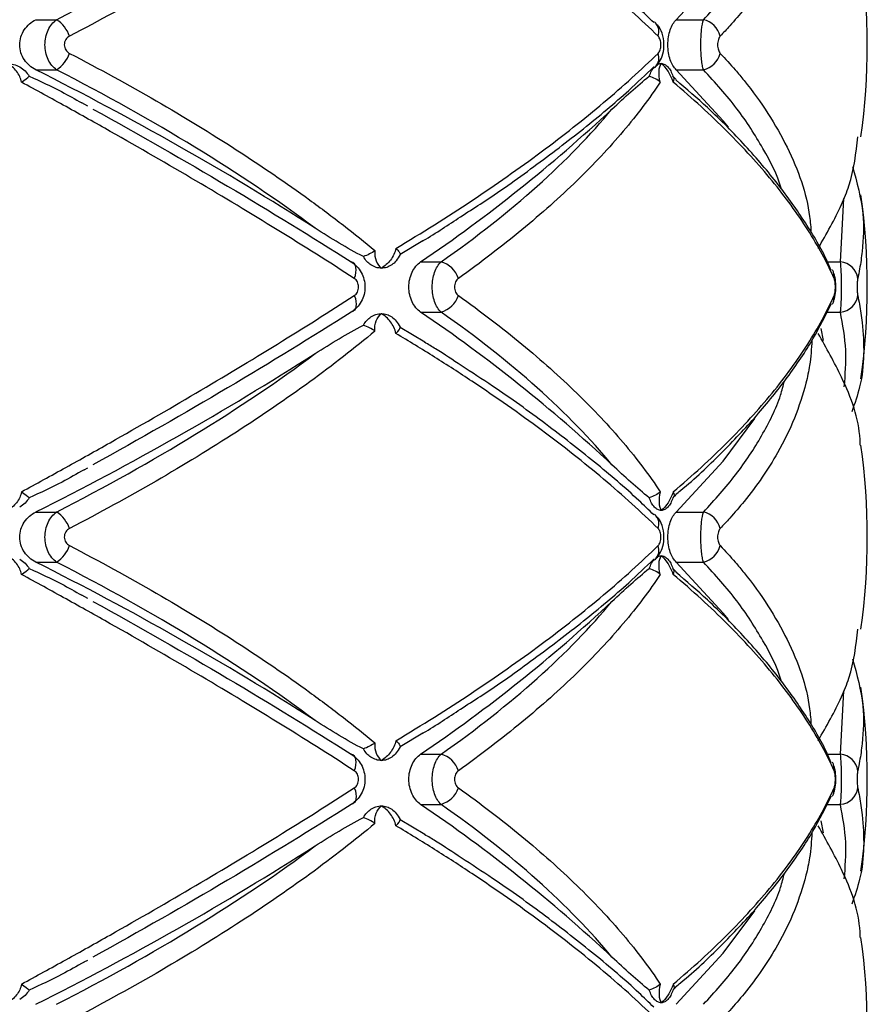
# Paper-space layout '_Posterior' of a CAD drawing. Header units: millimetres. Extents: x -145 to 255, y -320 to 324.
# Tile 14 of 17: x 78 to 123, y -72 to -20. Entities that reach past the tile are written whole.
import ezdxf

# ---------------------------------------------------------------- set-up
doc = ezdxf.new("R2010")
doc.units = ezdxf.units.MM

psp = doc.layouts.new('_Posterior')

# ---------------------------------------------------------------- linework, layer by layer
at = {"color": 7, "linetype": 'Continuous', "lineweight": 25}
for p, q in [((78.635, -20.368), (79.736, -20.368)), ((111.302, -20.487), (111.35, -20.528)), ((112.451, -20.368), (113.889, -20.368)), ((111.301, -22.896), (111.35, -22.854)), ((78.635, -23.015), (79.736, -23.015)), ((112.275, -23.353), (112.454, -23.522)), ((112.451, -23.015), (113.889, -23.015)), ((81.378, -24.939), (81.067, -24.765)), ((99.072, -32.048), (97.873, -32.767)), ((98.955, -33.16), (100.031, -33.16)), ((98.955, -35.807), (100.031, -35.807)), ((97.873, -36.615), (99.179, -37.377)), ((120.227, -37.311), (120.105, -36.673)), ((81.187, -44.133), (81.375, -44.03)), ((112.427, -45.47), (112.275, -45.615)), ((78.635, -46.368), (79.736, -46.368)), ((111.302, -46.487), (111.35, -46.528)), ((112.451, -46.368), (113.889, -46.368)), ((111.301, -48.896), (111.35, -48.854)), ((78.635, -49.015), (79.736, -49.015)), ((112.275, -49.353), (112.454, -49.522)), ((112.451, -49.015), (113.889, -49.015)), ((81.378, -50.939), (81.067, -50.765)), ((99.072, -58.048), (97.873, -58.767)), ((98.955, -59.16), (100.031, -59.16)), ((98.955, -61.807), (100.031, -61.807)), ((97.873, -62.615), (99.179, -63.377)), ((120.227, -63.311), (120.105, -62.673)), ((81.187, -70.133), (81.375, -70.03)), ((112.427, -71.47), (112.275, -71.615))]:
    psp.add_line(p, q, dxfattribs=at)
at = {"color": 8, "linetype": 'Continuous', "lineweight": 25}
for p, q in [((121.123, -33.16), (121.302, -29.817)), ((120.437, -33.16), (121.123, -33.16)), ((120.408, -35.807), (121.123, -35.807)), ((121.123, -59.16), (121.302, -55.817)), ((120.437, -59.16), (121.123, -59.16)), ((120.408, -61.807), (121.123, -61.807))]:
    psp.add_line(p, q, dxfattribs=at)
at = {"color": 7, "linetype": 'Continuous', "lineweight": 25, "flags": 128}
for points in [[(112.451, -20.368), (114.93, -17.675), (116.605, -15.434)], [(115.203, -26.044), (114.93, -25.708), (112.451, -23.015)], [(95.454, -34.03), (95.508, -33.873), (95.541, -33.721), (95.552, -33.579), (95.541, -33.452), (95.509, -33.344), (95.456, -33.257), (95.384, -33.195), (95.295, -33.16)], [(95.454, -34.938), (95.508, -35.095), (95.541, -35.247), (95.552, -35.389), (95.541, -35.516), (95.509, -35.624), (95.456, -35.711), (95.384, -35.772), (95.295, -35.807)], [(112.451, -46.368), (114.93, -43.675), (116.605, -41.434)], [(115.203, -52.044), (114.93, -51.708), (112.451, -49.015)], [(95.454, -60.03), (95.508, -59.873), (95.541, -59.721), (95.552, -59.579), (95.541, -59.452), (95.509, -59.344), (95.456, -59.257), (95.384, -59.195), (95.295, -59.16)], [(95.454, -60.938), (95.508, -61.095), (95.541, -61.247), (95.552, -61.389), (95.541, -61.516), (95.509, -61.624), (95.456, -61.711), (95.384, -61.772), (95.295, -61.807)], [(112.451, -72.368), (114.93, -69.675), (116.605, -67.434)]]:
    psp.add_lwpolyline(points, dxfattribs=at)
at = {"color": 7, "linetype": 'Continuous', "lineweight": 25}
for centre, radius, start, end in [((87.54, -21.691), 35, 352.0048, 7.9792), ((78.744, -21.849), 1.783, 20.0799, 56.2004), ((113.62, -21.528), 1.191, 14.1191, 76.9463), ((78.744, -21.533), 1.783, 303.7996, 339.9201), ((113.62, -21.855), 1.191, 283.0537, 345.8809), ((5.011, -170.093), 164.476, 57.4956, 63.40854), ((51.74, 36.322), 84.006, 304.19702, 313.02524), ((87.54, -34.484), 35, 352.0446, 7.9842), ((99.661, -34.47), 1.362, 18.8883, 74.2005), ((121.041, -34.158), 1.001, 7.3826, 85.2833), ((120.027, -33.946), 0.767, 353.7109, 28.9067), ((99.661, -34.497), 1.362, 285.7995, 341.1117), ((120.023, -35.021), 0.77, 331.8899, 6.2156), ((121.041, -34.809), 1.001, 274.7167, 352.6174), ((51.74, -105.29), 84.006, 46.97476, 55.80298), ((5.011, 100.711), 164.476, 296.59146, 302.5044), ((87.54, -47.691), 35, 352.0048, 7.9792), ((78.744, -47.849), 1.783, 20.0799, 56.2004), ((113.62, -47.528), 1.191, 14.1191, 76.9463), ((78.744, -47.533), 1.783, 303.7996, 339.9201), ((113.62, -47.855), 1.191, 283.0537, 345.8809), ((5.011, -196.093), 164.476, 57.4956, 63.40854), ((51.74, 10.322), 84.006, 304.19702, 313.02524), ((87.54, -60.484), 35, 352.0446, 7.9842), ((99.661, -60.47), 1.362, 18.8883, 74.2005), ((121.041, -60.158), 1.001, 7.3826, 85.2833), ((120.027, -59.946), 0.767, 353.7109, 28.9067), ((99.661, -60.497), 1.362, 285.7995, 341.1117), ((120.023, -61.021), 0.77, 331.8899, 6.2156), ((121.041, -60.809), 1.001, 274.7167, 352.6174), ((51.74, -131.29), 84.006, 46.97476, 55.80298), ((5.011, 74.711), 164.476, 296.59146, 302.5044), ((87.54, -73.691), 35, 352.0048, 7.9792)]:
    psp.add_arc(centre, radius, start, end, dxfattribs=at)
at = {"color": 8, "linetype": 'Continuous', "lineweight": 25}
for centre, start, end in [((110.847, -21.001), 339.9932, 43.1994), ((110.847, -22.382), 316.8222, 20.0056), ((110.847, -47.001), 339.9932, 43.1994), ((110.847, -48.382), 316.8222, 20.0056)]:
    psp.add_arc(centre, 0.691, start, end, dxfattribs=at)
at = {"color": 7, "linetype": 'Continuous', "lineweight": 25}
for points, knots in [([(96.546, -10.818), (96.012, -11.262), (95.458, -11.708), (94.308, -12.601), (93.712, -13.049), (91.873, -14.387), (90.582, -15.27), (87.873, -17.018), (86.453, -17.884), (83.513, -19.583), (81.988, -20.42), (80.419, -21.237)], [0, 0, 0, 0, 0.125, 0.125, 0.25, 0.25, 0.5, 0.5, 0.75, 0.75, 1, 1, 1, 1]), ([(111.496, -21.237), (110.604, -20.37), (109.638, -19.497), (107.579, -17.761), (106.485, -16.896), (104.168, -15.174), (102.946, -14.316), (101.015, -13.033), (100.357, -12.608), (99.019, -11.767), (98.338, -11.35), (97.647, -10.936)], [0, 0, 0, 0, 0.25, 0.25, 0.5, 0.5, 0.75, 0.75, 0.875, 0.875, 1, 1, 1, 1]), ([(79.736, -20.368), (82.328, -19.036), (84.762, -17.673), (89.318, -14.885), (91.44, -13.46), (93.394, -12.001)], [0, 0, 0, 0, 0.5, 0.5, 1, 1, 1, 1]), ([(111.265, -20.523), (111.005, -20.268), (110.061, -19.341), (108.167, -17.734), (105.591, -15.717), (103.227, -14.012), (101.654, -12.995), (101.096, -12.634)], [0, 0, 0, 0, 0.096526, 0.351121, 0.605851, 0.860236, 1, 1, 1, 1]), ([(78.635, -23.015), (78.515, -22.955), (78.403, -22.88), (78.199, -22.703), (78.107, -22.599), (77.955, -22.371), (77.893, -22.243), (77.809, -21.976), (77.787, -21.836), (77.786, -21.411), (77.874, -21.133), (78.183, -20.669), (78.394, -20.489), (78.635, -20.368)], [0, 0, 0, 0, 0.125, 0.125, 0.25, 0.25, 0.375, 0.375, 0.5, 0.5, 0.75, 0.75, 1, 1, 1, 1]), ([(79.736, -23.015), (79.644, -22.951), (79.56, -22.873), (79.408, -22.688), (79.342, -22.581), (79.235, -22.352), (79.192, -22.225), (79.136, -21.965), (79.121, -21.829), (79.121, -21.421), (79.178, -21.152), (79.395, -20.686), (79.551, -20.495), (79.736, -20.368)], [0, 0, 0, 0, 0.125, 0.125, 0.25, 0.25, 0.375, 0.375, 0.5, 0.5, 0.75, 0.75, 1, 1, 1, 1]), ([(111.342, -22.845), (111.403, -22.786), (111.564, -22.631), (111.731, -22.273), (111.832, -21.774), (111.772, -21.224), (111.6, -20.784), (111.403, -20.603), (111.337, -20.542)], [0, 0, 0, 0, 0.100735, 0.263816, 0.459657, 0.684522, 0.893784, 1, 1, 1, 1]), ([(112.451, -23.015), (112.389, -22.955), (112.332, -22.88), (112.226, -22.703), (112.178, -22.599), (112.099, -22.371), (112.066, -22.243), (112.023, -21.976), (112.011, -21.836), (112.011, -21.411), (112.057, -21.133), (112.217, -20.669), (112.327, -20.489), (112.451, -20.368)], [0, 0, 0, 0, 0.125, 0.125, 0.25, 0.25, 0.375, 0.375, 0.5, 0.5, 0.75, 0.75, 1, 1, 1, 1]), ([(113.889, -23.015), (113.868, -22.951), (113.85, -22.873), (113.816, -22.688), (113.801, -22.581), (113.778, -22.352), (113.768, -22.225), (113.756, -21.965), (113.753, -21.829), (113.752, -21.421), (113.765, -21.152), (113.813, -20.686), (113.848, -20.495), (113.889, -20.368)], [0, 0, 0, 0, 0.125, 0.125, 0.25, 0.25, 0.375, 0.375, 0.5, 0.5, 0.75, 0.75, 1, 1, 1, 1]), ([(80.419, -21.237), (80.338, -21.279), (80.268, -21.342), (80.168, -21.502), (80.14, -21.596), (80.14, -21.788), (80.169, -21.884), (80.268, -22.041), (80.338, -22.104), (80.419, -22.145)], [0, 0, 0, 0, 0.25, 0.25, 0.5, 0.5, 0.75, 0.75, 1, 1, 1, 1]), ([(111.496, -22.145), (111.541, -22.101), (111.579, -22.035), (111.632, -21.876), (111.646, -21.784), (111.646, -21.599), (111.631, -21.506), (111.579, -21.348), (111.541, -21.281), (111.496, -21.237)], [0, 0, 0, 0, 0.25, 0.25, 0.5, 0.5, 0.75, 0.75, 1, 1, 1, 1]), ([(114.774, -21.237), (114.734, -21.279), (114.7, -21.342), (114.65, -21.502), (114.636, -21.596), (114.636, -21.788), (114.651, -21.884), (114.7, -22.041), (114.734, -22.104), (114.774, -22.145)], [0, 0, 0, 0, 0.25, 0.25, 0.5, 0.5, 0.75, 0.75, 1, 1, 1, 1]), ([(80.419, -22.145), (81.994, -22.966), (83.526, -23.807), (86.465, -25.506), (87.875, -26.366), (90.572, -28.107), (91.861, -28.987), (93.699, -30.325), (94.298, -30.774), (95.454, -31.671), (96.01, -32.119), (96.546, -32.565)], [0, 0, 0, 0, 0.25, 0.25, 0.5, 0.5, 0.75, 0.75, 0.875, 0.875, 1, 1, 1, 1]), ([(97.647, -32.446), (99.027, -31.622), (100.363, -30.781), (102.935, -29.075), (104.162, -28.214), (106.483, -26.487), (107.582, -25.619), (109.644, -23.88), (110.607, -23.011), (111.496, -22.145)], [0, 0, 0, 0, 0.25, 0.25, 0.5, 0.5, 0.75, 0.75, 1, 1, 1, 1]), ([(77.877, -23.666), (77.846, -23.46), (77.753, -23.261), (77.487, -22.922), (77.314, -22.783), (77.124, -22.684)], [0, 0, 0, 0, 0.5, 0.5, 1, 1, 1, 1]), ([(77.124, -22.684), (77.238, -22.684), (77.354, -22.699), (77.577, -22.758), (77.684, -22.802), (77.786, -22.86)], [0, 0, 0, 0, 0.5, 0.5, 1, 1, 1, 1]), ([(77.786, -22.86), (77.889, -22.919), (77.982, -22.99), (78.153, -23.155), (78.229, -23.249), (78.293, -23.353)], [0, 0, 0, 0, 0.5, 0.5, 1, 1, 1, 1]), ([(101.062, -30.773), (101.412, -30.55), (102.779, -29.679), (104.964, -28.126), (107.587, -26.123), (109.7, -24.361), (110.833, -23.273), (111.265, -22.859)], [0, 0, 0, 0, 0.086369, 0.337516, 0.590131, 0.84386, 1, 1, 1, 1]), ([(111.026, -23.353), (111.062, -23.249), (111.103, -23.156), (111.196, -22.991), (111.249, -22.919), (111.304, -22.86)], [0, 0, 0, 0, 0.5, 0.5, 1, 1, 1, 1]), ([(111.366, -22.82), (111.426, -22.771), (111.521, -22.692), (111.622, -22.686), (111.661, -22.684)], [0, 0, 0, 0, 0.62074, 1, 1, 1, 1]), ([(111.608, -23.666), (111.554, -23.46), (111.535, -23.261), (111.555, -22.922), (111.596, -22.783), (111.661, -22.684)], [0, 0, 0, 0, 0.5, 0.5, 1, 1, 1, 1]), ([(112.288, -23.666), (112.226, -23.46), (112.131, -23.261), (111.911, -22.922), (111.786, -22.783), (111.661, -22.684)], [0, 0, 0, 0, 0.5, 0.5, 1, 1, 1, 1]), ([(111.661, -22.684), (111.722, -22.684), (111.783, -22.699), (111.901, -22.758), (111.957, -22.802), (112.01, -22.86)], [0, 0, 0, 0, 0.5, 0.5, 1, 1, 1, 1]), ([(112.01, -22.86), (112.064, -22.919), (112.113, -22.99), (112.202, -23.155), (112.241, -23.249), (112.275, -23.353)], [0, 0, 0, 0, 0.5, 0.5, 1, 1, 1, 1]), ([(78.293, -23.353), (78.865, -23.615), (79.812, -24.051), (80.711, -24.562), (81.067, -24.765)], [0, 0, 0, 0, 0.603028, 1, 1, 1, 1]), ([(93.394, -31.382), (91.44, -29.923), (89.318, -28.498), (84.762, -25.709), (82.328, -24.346), (79.736, -23.015)], [0, 0, 0, 0, 0.5, 0.5, 1, 1, 1, 1]), ([(109.059, -25.091), (109.394, -24.775), (109.724, -24.468), (110.38, -23.883), (110.703, -23.604), (111.026, -23.353)], [0, 0, 0, 0, 0.5, 0.5, 1, 1, 1, 1]), ([(95.454, -34.03), (94.143, -33.183), (92.781, -32.324), (89.988, -30.604), (88.556, -29.741), (85.618, -28.009), (84.113, -27.14), (81.8, -25.831), (81.019, -25.394), (79.453, -24.526), (78.667, -24.095), (77.877, -23.666)], [0, 0, 0, 0, 0.25, 0.25, 0.5, 0.5, 0.75, 0.75, 0.875, 0.875, 1, 1, 1, 1]), ([(111.608, -23.666), (111.326, -24.093), (111.022, -24.523), (110.371, -25.388), (110.023, -25.824), (108.918, -27.132), (108.1, -28.003), (106.312, -29.741), (105.338, -30.609), (103.249, -32.331), (102.132, -33.186), (100.949, -34.03)], [0, 0, 0, 0, 0.125, 0.125, 0.25, 0.25, 0.5, 0.5, 0.75, 0.75, 1, 1, 1, 1]), ([(120.789, -34.03), (120.41, -33.183), (119.944, -32.324), (118.85, -30.604), (118.222, -29.741), (116.803, -28.009), (116.012, -27.14), (114.7, -25.831), (114.242, -25.394), (113.291, -24.526), (112.798, -24.095), (112.288, -23.666)], [0, 0, 0, 0, 0.25, 0.25, 0.5, 0.5, 0.75, 0.75, 0.875, 0.875, 1, 1, 1, 1]), ([(120.63, -33.615), (120.562, -33.45), (120.218, -32.617), (119.302, -31.096), (117.878, -29.063), (116.137, -27.029), (114.337, -25.186), (113, -24.034), (112.436, -23.547)], [0, 0, 0, 0, 0.0497037, 0.2501661, 0.4517148, 0.6530668, 0.8534331, 1, 1, 1, 1]), ([(81.655, -25.091), (84.125, -26.457), (86.494, -27.813), (91.039, -30.502), (93.216, -31.837), (95.295, -33.16)], [0, 0, 0, 0, 0.5, 0.5, 1, 1, 1, 1]), ([(100.031, -33.16), (101.913, -31.837), (103.605, -30.502), (106.616, -27.813), (107.936, -26.457), (109.059, -25.091)], [0, 0, 0, 0, 0.5, 0.5, 1, 1, 1, 1]), ([(119.944, -32.446), (120.385, -31.679), (121.013, -30.585), (121.804, -28.618), (121.946, -27.413), (122.048, -26.547)], [0, 0, 0, 0, 0.397397, 0.566893, 1, 1, 1, 1]), ([(121.756, -28.122), (121.988, -28.954), (122.408, -30.459), (122.317, -32.256), (122.168, -33.391), (122.069, -33.864), (122.034, -34.03)], [0, 0, 0, 0, 0.416929, 0.754859, 0.914112, 1, 1, 1, 1]), ([(99.073, -32.05), (99.081, -32.045), (99.784, -31.628), (100.426, -31.198), (101.062, -30.773)], [0, 0, 0, 0, 0.010393, 1, 1, 1, 1]), ([(95.931, -32.877), (95.505, -32.659), (95.083, -32.419), (94.239, -31.916), (93.817, -31.652), (93.394, -31.382)], [0, 0, 0, 0, 0.5, 0.5, 1, 1, 1, 1]), ([(96.546, -32.565), (96.522, -32.763), (96.547, -32.95), (96.667, -33.267), (96.763, -33.397), (96.883, -33.491)], [0, 0, 0, 0, 0.5, 0.5, 1, 1, 1, 1]), ([(97.647, -32.446), (97.604, -32.665), (97.501, -32.88), (97.23, -33.24), (97.061, -33.388), (96.883, -33.491)], [0, 0, 0, 0, 0.5, 0.5, 1, 1, 1, 1]), ([(97.647, -32.446), (97.719, -32.509), (97.776, -32.572), (97.854, -32.684), (97.873, -32.732), (97.873, -32.767)], [0, 0, 0, 0, 0.5, 0.5, 1, 1, 1, 1]), ([(95.295, -33.16), (95.404, -33.224), (95.502, -33.303), (95.68, -33.489), (95.757, -33.595), (95.883, -33.826), (95.932, -33.952), (95.998, -34.212), (96.015, -34.347), (96.015, -34.753), (95.948, -35.022), (95.695, -35.487), (95.513, -35.679), (95.295, -35.807)], [0, 0, 0, 0, 0.125, 0.125, 0.25, 0.25, 0.375, 0.375, 0.5, 0.5, 0.75, 0.75, 1, 1, 1, 1]), ([(97.873, -32.767), (97.814, -32.895), (97.744, -33.004), (97.592, -33.186), (97.511, -33.258), (97.43, -33.315)], [0, 0, 0, 0, 0.5, 0.5, 1, 1, 1, 1]), ([(98.955, -35.807), (98.864, -35.745), (98.78, -35.668), (98.628, -35.485), (98.561, -35.379), (98.451, -35.149), (98.407, -35.022), (98.349, -34.76), (98.334, -34.622), (98.334, -34.21), (98.394, -33.939), (98.615, -33.474), (98.772, -33.286), (98.955, -33.16)], [0, 0, 0, 0, 0.125, 0.125, 0.25, 0.25, 0.375, 0.375, 0.5, 0.5, 0.75, 0.75, 1, 1, 1, 1]), ([(100.031, -35.807), (99.961, -35.743), (99.897, -35.665), (99.783, -35.479), (99.732, -35.372), (99.651, -35.142), (99.619, -35.015), (99.577, -34.756), (99.566, -34.62), (99.566, -34.214), (99.61, -33.945), (99.773, -33.481), (99.891, -33.288), (100.031, -33.16)], [0, 0, 0, 0, 0.125, 0.125, 0.25, 0.25, 0.375, 0.375, 0.5, 0.5, 0.75, 0.75, 1, 1, 1, 1]), ([(121.123, -35.807), (121.132, -35.743), (121.141, -35.665), (121.156, -35.479), (121.162, -35.372), (121.173, -35.142), (121.177, -35.015), (121.182, -34.756), (121.184, -34.62), (121.184, -34.214), (121.178, -33.945), (121.157, -33.481), (121.141, -33.288), (121.123, -33.16)], [0, 0, 0, 0, 0.125, 0.125, 0.25, 0.25, 0.375, 0.375, 0.5, 0.5, 0.75, 0.75, 1, 1, 1, 1]), ([(96.883, -33.491), (96.788, -33.491), (96.692, -33.476), (96.506, -33.417), (96.416, -33.373), (96.33, -33.315)], [0, 0, 0, 0, 0.5, 0.5, 1, 1, 1, 1]), ([(97.43, -33.315), (97.345, -33.373), (97.257, -33.417), (97.074, -33.476), (96.978, -33.491), (96.883, -33.491)], [0, 0, 0, 0, 0.5, 0.5, 1, 1, 1, 1]), ([(120.75, -35.263), (120.77, -35.212), (120.84, -35.032), (120.879, -34.714), (120.879, -34.283), (120.848, -33.962), (120.776, -33.786), (120.753, -33.73)], [0, 0, 0, 0, 0.109368, 0.382812, 0.621884, 0.880058, 1, 1, 1, 1]), ([(95.454, -34.938), (95.522, -34.895), (95.579, -34.829), (95.658, -34.67), (95.68, -34.577), (95.68, -34.39), (95.658, -34.296), (95.579, -34.138), (95.522, -34.073), (95.454, -34.03)], [0, 0, 0, 0, 0.25, 0.25, 0.5, 0.5, 0.75, 0.75, 1, 1, 1, 1]), ([(100.949, -34.03), (100.888, -34.073), (100.836, -34.138), (100.765, -34.298), (100.746, -34.391), (100.746, -34.578), (100.765, -34.671), (100.837, -34.829), (100.888, -34.895), (100.949, -34.938)], [0, 0, 0, 0, 0.25, 0.25, 0.5, 0.5, 0.75, 0.75, 1, 1, 1, 1]), ([(120.789, -34.938), (120.808, -34.895), (120.825, -34.829), (120.848, -34.67), (120.854, -34.577), (120.854, -34.39), (120.848, -34.296), (120.825, -34.138), (120.808, -34.073), (120.789, -34.03)], [0, 0, 0, 0, 0.25, 0.25, 0.5, 0.5, 0.75, 0.75, 1, 1, 1, 1]), ([(122.034, -34.03), (122.024, -34.073), (122.016, -34.138), (122.005, -34.298), (122.002, -34.391), (122.002, -34.578), (122.005, -34.671), (122.016, -34.829), (122.024, -34.895), (122.034, -34.938)], [0, 0, 0, 0, 0.25, 0.25, 0.5, 0.5, 0.75, 0.75, 1, 1, 1, 1]), ([(77.877, -45.302), (78.664, -44.874), (79.448, -44.444), (81.009, -43.579), (81.787, -43.144), (84.099, -41.836), (85.609, -40.964), (88.555, -39.227), (89.996, -38.359), (92.791, -36.637), (94.147, -35.782), (95.454, -34.938)], [0, 0, 0, 0, 0.125, 0.125, 0.25, 0.25, 0.5, 0.5, 0.75, 0.75, 1, 1, 1, 1]), ([(100.949, -34.938), (102.135, -35.785), (103.257, -36.643), (105.344, -38.363), (106.311, -39.227), (108.095, -40.959), (108.911, -41.828), (110.018, -43.136), (110.367, -43.574), (111.021, -44.442), (111.325, -44.873), (111.608, -45.302)], [0, 0, 0, 0, 0.25, 0.25, 0.5, 0.5, 0.75, 0.75, 0.875, 0.875, 1, 1, 1, 1]), ([(112.288, -45.302), (112.797, -44.874), (113.288, -44.444), (114.236, -43.579), (114.693, -43.144), (116.004, -41.836), (116.798, -40.964), (118.222, -39.227), (118.853, -38.359), (119.948, -36.637), (120.411, -35.782), (120.789, -34.938)], [0, 0, 0, 0, 0.125, 0.125, 0.25, 0.25, 0.5, 0.5, 0.75, 0.75, 1, 1, 1, 1]), ([(112.415, -45.45), (112.503, -45.379), (113.387, -44.662), (114.838, -43.269), (116.744, -41.275), (118.36, -39.255), (119.699, -37.274), (120.339, -35.975), (120.647, -35.351)], [0, 0, 0, 0, 0.021624, 0.216757, 0.41398, 0.613125, 0.813848, 1, 1, 1, 1]), ([(122.034, -34.938), (122.096, -35.246), (122.191, -35.719), (122.375, -37.314), (122.427, -39.055), (121.875, -40.637), (121.721, -41.077)], [0, 0, 0, 0, 0.153284, 0.235954, 0.787687, 1, 1, 1, 1]), ([(95.295, -35.807), (93.216, -37.131), (91.039, -38.465), (86.494, -41.155), (84.125, -42.51), (81.655, -43.877)], [0, 0, 0, 0, 0.5, 0.5, 1, 1, 1, 1]), ([(109.059, -43.877), (107.936, -42.51), (106.616, -41.155), (103.605, -38.465), (101.913, -37.131), (100.031, -35.807)], [0, 0, 0, 0, 0.5, 0.5, 1, 1, 1, 1]), ([(96.33, -36.068), (96.416, -36.01), (96.506, -35.966), (96.691, -35.907), (96.788, -35.891), (96.883, -35.891)], [0, 0, 0, 0, 0.5, 0.5, 1, 1, 1, 1]), ([(96.546, -36.818), (96.522, -36.62), (96.547, -36.433), (96.667, -36.115), (96.763, -35.985), (96.883, -35.891)], [0, 0, 0, 0, 0.5, 0.5, 1, 1, 1, 1]), ([(97.647, -36.936), (97.604, -36.717), (97.501, -36.503), (97.23, -36.142), (97.061, -35.994), (96.883, -35.891)], [0, 0, 0, 0, 0.5, 0.5, 1, 1, 1, 1]), ([(96.883, -35.891), (96.977, -35.891), (97.073, -35.906), (97.257, -35.966), (97.345, -36.01), (97.43, -36.068)], [0, 0, 0, 0, 0.5, 0.5, 1, 1, 1, 1]), ([(97.43, -36.068), (97.511, -36.124), (97.592, -36.196), (97.744, -36.379), (97.814, -36.488), (97.873, -36.615)], [0, 0, 0, 0, 0.5, 0.5, 1, 1, 1, 1]), ([(96.546, -36.818), (96.012, -37.262), (95.458, -37.708), (94.308, -38.601), (93.712, -39.049), (91.873, -40.387), (90.582, -41.27), (87.873, -43.018), (86.453, -43.884), (83.513, -45.583), (81.988, -46.42), (80.419, -47.237)], [0, 0, 0, 0, 0.125, 0.125, 0.25, 0.25, 0.5, 0.5, 0.75, 0.75, 1, 1, 1, 1]), ([(93.394, -38.001), (93.817, -37.73), (94.238, -37.467), (95.083, -36.964), (95.505, -36.724), (95.931, -36.506)], [0, 0, 0, 0, 0.5, 0.5, 1, 1, 1, 1]), ([(111.496, -47.237), (110.604, -46.37), (109.638, -45.497), (107.579, -43.761), (106.485, -42.896), (104.168, -41.174), (102.946, -40.316), (101.015, -39.033), (100.357, -38.608), (99.019, -37.767), (98.338, -37.35), (97.647, -36.936)], [0, 0, 0, 0, 0.25, 0.25, 0.5, 0.5, 0.75, 0.75, 0.875, 0.875, 1, 1, 1, 1]), ([(101.096, -38.634), (100.656, -38.338), (100.039, -37.922), (99.36, -37.517), (99.164, -37.4)], [0, 0, 0, 0, 0.711889, 1, 1, 1, 1]), ([(122.166, -42.838), (122.164, -42.738), (122.135, -41.531), (121.406, -39.541), (120.375, -37.704), (119.944, -36.936)], [0, 0, 0, 0, 0.049782, 0.603098, 1, 1, 1, 1]), ([(79.736, -46.368), (82.328, -45.036), (84.762, -43.673), (89.318, -40.885), (91.44, -39.46), (93.394, -38.001)], [0, 0, 0, 0, 0.5, 0.5, 1, 1, 1, 1]), ([(111.265, -46.523), (111.005, -46.268), (110.061, -45.341), (108.167, -43.734), (105.591, -41.717), (103.227, -40.012), (101.654, -38.995), (101.096, -38.634)], [0, 0, 0, 0, 0.096526, 0.351121, 0.605851, 0.860236, 1, 1, 1, 1]), ([(81.189, -44.135), (80.802, -44.356), (79.864, -44.891), (78.875, -45.347), (78.293, -45.615)], [0, 0, 0, 0, 0.4123285, 1, 1, 1, 1]), ([(111.026, -45.615), (110.703, -45.363), (110.38, -45.085), (109.724, -44.5), (109.394, -44.193), (109.059, -43.877)], [0, 0, 0, 0, 0.5, 0.5, 1, 1, 1, 1]), ([(77.877, -45.302), (77.846, -45.508), (77.753, -45.707), (77.487, -46.045), (77.314, -46.185), (77.124, -46.284)], [0, 0, 0, 0, 0.5, 0.5, 1, 1, 1, 1]), ([(78.293, -45.615), (78.229, -45.718), (78.154, -45.811), (77.984, -45.977), (77.889, -46.049), (77.786, -46.107)], [0, 0, 0, 0, 0.5, 0.5, 1, 1, 1, 1]), ([(111.304, -46.107), (111.249, -46.049), (111.197, -45.978), (111.104, -45.813), (111.062, -45.718), (111.026, -45.615)], [0, 0, 0, 0, 0.5, 0.5, 1, 1, 1, 1]), ([(111.608, -45.302), (111.554, -45.508), (111.535, -45.707), (111.555, -46.045), (111.596, -46.185), (111.661, -46.284)], [0, 0, 0, 0, 0.5, 0.5, 1, 1, 1, 1]), ([(112.288, -45.302), (112.226, -45.508), (112.131, -45.707), (111.911, -46.045), (111.786, -46.185), (111.661, -46.284)], [0, 0, 0, 0, 0.5, 0.5, 1, 1, 1, 1]), ([(112.275, -45.615), (112.241, -45.718), (112.203, -45.811), (112.114, -45.977), (112.064, -46.049), (112.01, -46.107)], [0, 0, 0, 0, 0.5, 0.5, 1, 1, 1, 1]), ([(111.661, -46.284), (111.6, -46.284), (111.538, -46.269), (111.418, -46.209), (111.36, -46.166), (111.304, -46.107)], [0, 0, 0, 0, 0.5, 0.5, 1, 1, 1, 1]), ([(112.01, -46.107), (111.957, -46.166), (111.901, -46.209), (111.783, -46.269), (111.722, -46.284), (111.661, -46.284)], [0, 0, 0, 0, 0.5, 0.5, 1, 1, 1, 1]), ([(78.635, -49.015), (78.515, -48.955), (78.403, -48.88), (78.199, -48.703), (78.107, -48.599), (77.955, -48.371), (77.893, -48.243), (77.809, -47.976), (77.787, -47.836), (77.786, -47.411), (77.874, -47.133), (78.183, -46.669), (78.394, -46.489), (78.635, -46.368)], [0, 0, 0, 0, 0.125, 0.125, 0.25, 0.25, 0.375, 0.375, 0.5, 0.5, 0.75, 0.75, 1, 1, 1, 1]), ([(79.736, -49.015), (79.644, -48.951), (79.56, -48.873), (79.408, -48.688), (79.342, -48.581), (79.235, -48.352), (79.192, -48.225), (79.136, -47.965), (79.121, -47.829), (79.121, -47.421), (79.178, -47.152), (79.395, -46.686), (79.551, -46.495), (79.736, -46.368)], [0, 0, 0, 0, 0.125, 0.125, 0.25, 0.25, 0.375, 0.375, 0.5, 0.5, 0.75, 0.75, 1, 1, 1, 1]), ([(111.342, -48.845), (111.403, -48.786), (111.564, -48.631), (111.731, -48.273), (111.832, -47.774), (111.772, -47.224), (111.6, -46.784), (111.403, -46.603), (111.337, -46.542)], [0, 0, 0, 0, 0.100735, 0.263816, 0.459657, 0.684522, 0.893784, 1, 1, 1, 1]), ([(112.451, -49.015), (112.389, -48.955), (112.332, -48.88), (112.226, -48.703), (112.178, -48.599), (112.099, -48.371), (112.066, -48.243), (112.023, -47.976), (112.011, -47.836), (112.011, -47.411), (112.057, -47.133), (112.217, -46.669), (112.327, -46.489), (112.451, -46.368)], [0, 0, 0, 0, 0.125, 0.125, 0.25, 0.25, 0.375, 0.375, 0.5, 0.5, 0.75, 0.75, 1, 1, 1, 1]), ([(113.889, -49.015), (113.868, -48.951), (113.85, -48.873), (113.816, -48.688), (113.801, -48.581), (113.778, -48.352), (113.768, -48.225), (113.756, -47.965), (113.753, -47.829), (113.752, -47.421), (113.765, -47.152), (113.813, -46.686), (113.848, -46.495), (113.889, -46.368)], [0, 0, 0, 0, 0.125, 0.125, 0.25, 0.25, 0.375, 0.375, 0.5, 0.5, 0.75, 0.75, 1, 1, 1, 1]), ([(80.419, -47.237), (80.338, -47.279), (80.268, -47.342), (80.168, -47.502), (80.14, -47.596), (80.14, -47.788), (80.169, -47.884), (80.268, -48.041), (80.338, -48.104), (80.419, -48.145)], [0, 0, 0, 0, 0.25, 0.25, 0.5, 0.5, 0.75, 0.75, 1, 1, 1, 1]), ([(111.496, -48.145), (111.541, -48.101), (111.579, -48.035), (111.632, -47.876), (111.646, -47.784), (111.646, -47.599), (111.631, -47.506), (111.579, -47.348), (111.541, -47.281), (111.496, -47.237)], [0, 0, 0, 0, 0.25, 0.25, 0.5, 0.5, 0.75, 0.75, 1, 1, 1, 1]), ([(114.774, -47.237), (114.734, -47.279), (114.7, -47.342), (114.65, -47.502), (114.636, -47.596), (114.636, -47.788), (114.651, -47.884), (114.7, -48.041), (114.734, -48.104), (114.774, -48.145)], [0, 0, 0, 0, 0.25, 0.25, 0.5, 0.5, 0.75, 0.75, 1, 1, 1, 1]), ([(80.419, -48.145), (81.994, -48.966), (83.526, -49.807), (86.465, -51.506), (87.875, -52.366), (90.572, -54.107), (91.861, -54.987), (93.699, -56.325), (94.298, -56.774), (95.454, -57.671), (96.01, -58.119), (96.546, -58.565)], [0, 0, 0, 0, 0.25, 0.25, 0.5, 0.5, 0.75, 0.75, 0.875, 0.875, 1, 1, 1, 1]), ([(97.647, -58.446), (99.027, -57.622), (100.363, -56.781), (102.935, -55.075), (104.162, -54.214), (106.483, -52.487), (107.582, -51.619), (109.644, -49.88), (110.607, -49.011), (111.496, -48.145)], [0, 0, 0, 0, 0.25, 0.25, 0.5, 0.5, 0.75, 0.75, 1, 1, 1, 1]), ([(77.877, -49.666), (77.846, -49.46), (77.753, -49.261), (77.487, -48.922), (77.314, -48.783), (77.124, -48.684)], [0, 0, 0, 0, 0.5, 0.5, 1, 1, 1, 1]), ([(77.786, -48.86), (77.889, -48.919), (77.982, -48.99), (78.153, -49.155), (78.229, -49.249), (78.293, -49.353)], [0, 0, 0, 0, 0.5, 0.5, 1, 1, 1, 1]), ([(101.062, -56.773), (101.412, -56.55), (102.779, -55.679), (104.964, -54.126), (107.587, -52.123), (109.7, -50.361), (110.833, -49.273), (111.265, -48.859)], [0, 0, 0, 0, 0.086369, 0.337516, 0.590131, 0.84386, 1, 1, 1, 1]), ([(111.026, -49.353), (111.062, -49.249), (111.103, -49.156), (111.196, -48.991), (111.249, -48.919), (111.304, -48.86)], [0, 0, 0, 0, 0.5, 0.5, 1, 1, 1, 1]), ([(111.366, -48.82), (111.426, -48.771), (111.521, -48.692), (111.622, -48.686), (111.661, -48.684)], [0, 0, 0, 0, 0.62074, 1, 1, 1, 1]), ([(111.608, -49.666), (111.554, -49.46), (111.535, -49.261), (111.555, -48.922), (111.596, -48.783), (111.661, -48.684)], [0, 0, 0, 0, 0.5, 0.5, 1, 1, 1, 1]), ([(112.288, -49.666), (112.226, -49.46), (112.131, -49.261), (111.911, -48.922), (111.786, -48.783), (111.661, -48.684)], [0, 0, 0, 0, 0.5, 0.5, 1, 1, 1, 1]), ([(111.661, -48.684), (111.722, -48.684), (111.783, -48.699), (111.901, -48.758), (111.957, -48.802), (112.01, -48.86)], [0, 0, 0, 0, 0.5, 0.5, 1, 1, 1, 1]), ([(112.01, -48.86), (112.064, -48.919), (112.113, -48.99), (112.202, -49.155), (112.241, -49.249), (112.275, -49.353)], [0, 0, 0, 0, 0.5, 0.5, 1, 1, 1, 1]), ([(78.293, -49.353), (78.865, -49.615), (79.812, -50.051), (80.711, -50.562), (81.067, -50.765)], [0, 0, 0, 0, 0.603028, 1, 1, 1, 1]), ([(93.394, -57.382), (91.44, -55.923), (89.318, -54.498), (84.762, -51.709), (82.328, -50.346), (79.736, -49.015)], [0, 0, 0, 0, 0.5, 0.5, 1, 1, 1, 1]), ([(109.059, -51.091), (109.394, -50.775), (109.724, -50.468), (110.38, -49.883), (110.703, -49.604), (111.026, -49.353)], [0, 0, 0, 0, 0.5, 0.5, 1, 1, 1, 1]), ([(95.454, -60.03), (94.143, -59.183), (92.781, -58.324), (89.988, -56.604), (88.556, -55.741), (85.618, -54.009), (84.113, -53.14), (81.8, -51.831), (81.019, -51.394), (79.453, -50.526), (78.667, -50.095), (77.877, -49.666)], [0, 0, 0, 0, 0.25, 0.25, 0.5, 0.5, 0.75, 0.75, 0.875, 0.875, 1, 1, 1, 1]), ([(111.608, -49.666), (111.326, -50.093), (111.022, -50.523), (110.371, -51.388), (110.023, -51.824), (108.918, -53.132), (108.1, -54.003), (106.312, -55.741), (105.338, -56.609), (103.249, -58.331), (102.132, -59.186), (100.949, -60.03)], [0, 0, 0, 0, 0.125, 0.125, 0.25, 0.25, 0.5, 0.5, 0.75, 0.75, 1, 1, 1, 1]), ([(120.789, -60.03), (120.41, -59.183), (119.944, -58.324), (118.85, -56.604), (118.222, -55.741), (116.803, -54.009), (116.012, -53.14), (114.7, -51.831), (114.242, -51.394), (113.291, -50.526), (112.798, -50.095), (112.288, -49.666)], [0, 0, 0, 0, 0.25, 0.25, 0.5, 0.5, 0.75, 0.75, 0.875, 0.875, 1, 1, 1, 1]), ([(120.63, -59.615), (120.562, -59.45), (120.218, -58.617), (119.302, -57.096), (117.878, -55.063), (116.137, -53.029), (114.337, -51.186), (113, -50.034), (112.436, -49.547)], [0, 0, 0, 0, 0.049704, 0.250166, 0.451715, 0.653067, 0.853433, 1, 1, 1, 1]), ([(81.655, -51.091), (84.125, -52.457), (86.494, -53.813), (91.039, -56.502), (93.216, -57.837), (95.295, -59.16)], [0, 0, 0, 0, 0.5, 0.5, 1, 1, 1, 1]), ([(100.031, -59.16), (101.913, -57.837), (103.605, -56.502), (106.616, -53.813), (107.936, -52.457), (109.059, -51.091)], [0, 0, 0, 0, 0.5, 0.5, 1, 1, 1, 1]), ([(119.944, -58.446), (120.385, -57.679), (121.013, -56.585), (121.804, -54.618), (121.946, -53.413), (122.048, -52.547)], [0, 0, 0, 0, 0.397397, 0.566893, 1, 1, 1, 1]), ([(121.756, -54.122), (121.988, -54.954), (122.408, -56.459), (122.317, -58.256), (122.168, -59.391), (122.069, -59.864), (122.034, -60.03)], [0, 0, 0, 0, 0.416929, 0.754859, 0.914112, 1, 1, 1, 1]), ([(99.073, -58.05), (99.081, -58.045), (99.784, -57.628), (100.426, -57.198), (101.062, -56.773)], [0, 0, 0, 0, 0.010393, 1, 1, 1, 1]), ([(95.931, -58.877), (95.505, -58.659), (95.083, -58.419), (94.239, -57.916), (93.817, -57.652), (93.394, -57.382)], [0, 0, 0, 0, 0.5, 0.5, 1, 1, 1, 1]), ([(96.546, -58.565), (96.522, -58.763), (96.547, -58.95), (96.667, -59.267), (96.763, -59.397), (96.883, -59.491)], [0, 0, 0, 0, 0.5, 0.5, 1, 1, 1, 1]), ([(97.647, -58.446), (97.604, -58.665), (97.501, -58.88), (97.23, -59.24), (97.061, -59.388), (96.883, -59.491)], [0, 0, 0, 0, 0.5, 0.5, 1, 1, 1, 1]), ([(97.647, -58.446), (97.719, -58.509), (97.776, -58.572), (97.854, -58.684), (97.873, -58.732), (97.873, -58.767)], [0, 0, 0, 0, 0.5, 0.5, 1, 1, 1, 1]), ([(95.295, -59.16), (95.404, -59.224), (95.502, -59.303), (95.68, -59.489), (95.757, -59.595), (95.883, -59.826), (95.932, -59.952), (95.998, -60.212), (96.015, -60.347), (96.015, -60.753), (95.948, -61.022), (95.695, -61.487), (95.513, -61.679), (95.295, -61.807)], [0, 0, 0, 0, 0.125, 0.125, 0.25, 0.25, 0.375, 0.375, 0.5, 0.5, 0.75, 0.75, 1, 1, 1, 1]), ([(97.873, -58.767), (97.814, -58.895), (97.744, -59.004), (97.592, -59.186), (97.511, -59.258), (97.43, -59.315)], [0, 0, 0, 0, 0.5, 0.5, 1, 1, 1, 1]), ([(98.955, -61.807), (98.864, -61.745), (98.78, -61.668), (98.628, -61.485), (98.561, -61.379), (98.451, -61.149), (98.407, -61.022), (98.349, -60.76), (98.334, -60.622), (98.334, -60.21), (98.394, -59.939), (98.615, -59.474), (98.772, -59.286), (98.955, -59.16)], [0, 0, 0, 0, 0.125, 0.125, 0.25, 0.25, 0.375, 0.375, 0.5, 0.5, 0.75, 0.75, 1, 1, 1, 1]), ([(100.031, -61.807), (99.961, -61.743), (99.897, -61.665), (99.783, -61.479), (99.732, -61.372), (99.651, -61.142), (99.619, -61.015), (99.577, -60.756), (99.566, -60.62), (99.566, -60.214), (99.61, -59.945), (99.773, -59.481), (99.891, -59.288), (100.031, -59.16)], [0, 0, 0, 0, 0.125, 0.125, 0.25, 0.25, 0.375, 0.375, 0.5, 0.5, 0.75, 0.75, 1, 1, 1, 1]), ([(121.123, -61.807), (121.132, -61.743), (121.141, -61.665), (121.156, -61.479), (121.162, -61.372), (121.173, -61.142), (121.177, -61.015), (121.182, -60.756), (121.184, -60.62), (121.184, -60.214), (121.178, -59.945), (121.157, -59.481), (121.141, -59.288), (121.123, -59.16)], [0, 0, 0, 0, 0.125, 0.125, 0.25, 0.25, 0.375, 0.375, 0.5, 0.5, 0.75, 0.75, 1, 1, 1, 1]), ([(96.883, -59.491), (96.788, -59.491), (96.692, -59.476), (96.506, -59.417), (96.416, -59.373), (96.33, -59.315)], [0, 0, 0, 0, 0.5, 0.5, 1, 1, 1, 1]), ([(97.43, -59.315), (97.345, -59.373), (97.257, -59.417), (97.074, -59.476), (96.978, -59.491), (96.883, -59.491)], [0, 0, 0, 0, 0.5, 0.5, 1, 1, 1, 1]), ([(120.75, -61.263), (120.77, -61.212), (120.84, -61.032), (120.879, -60.714), (120.879, -60.283), (120.848, -59.962), (120.776, -59.786), (120.753, -59.73)], [0, 0, 0, 0, 0.109368, 0.382812, 0.621884, 0.880058, 1, 1, 1, 1]), ([(95.454, -60.938), (95.522, -60.895), (95.579, -60.829), (95.658, -60.67), (95.68, -60.577), (95.68, -60.39), (95.658, -60.296), (95.579, -60.138), (95.522, -60.073), (95.454, -60.03)], [0, 0, 0, 0, 0.25, 0.25, 0.5, 0.5, 0.75, 0.75, 1, 1, 1, 1]), ([(100.949, -60.03), (100.888, -60.073), (100.836, -60.138), (100.765, -60.298), (100.746, -60.391), (100.746, -60.578), (100.765, -60.671), (100.837, -60.829), (100.888, -60.895), (100.949, -60.938)], [0, 0, 0, 0, 0.25, 0.25, 0.5, 0.5, 0.75, 0.75, 1, 1, 1, 1]), ([(120.789, -60.938), (120.808, -60.895), (120.825, -60.829), (120.848, -60.67), (120.854, -60.577), (120.854, -60.39), (120.848, -60.296), (120.825, -60.138), (120.808, -60.073), (120.789, -60.03)], [0, 0, 0, 0, 0.25, 0.25, 0.5, 0.5, 0.75, 0.75, 1, 1, 1, 1]), ([(122.034, -60.03), (122.024, -60.073), (122.016, -60.138), (122.005, -60.298), (122.002, -60.391), (122.002, -60.578), (122.005, -60.671), (122.016, -60.829), (122.024, -60.895), (122.034, -60.938)], [0, 0, 0, 0, 0.25, 0.25, 0.5, 0.5, 0.75, 0.75, 1, 1, 1, 1]), ([(77.877, -71.302), (78.664, -70.874), (79.448, -70.444), (81.009, -69.579), (81.787, -69.144), (84.099, -67.836), (85.609, -66.964), (88.555, -65.227), (89.996, -64.359), (92.791, -62.637), (94.147, -61.782), (95.454, -60.938)], [0, 0, 0, 0, 0.125, 0.125, 0.25, 0.25, 0.5, 0.5, 0.75, 0.75, 1, 1, 1, 1]), ([(100.949, -60.938), (102.135, -61.785), (103.257, -62.643), (105.344, -64.363), (106.311, -65.227), (108.095, -66.959), (108.911, -67.828), (110.018, -69.136), (110.367, -69.574), (111.021, -70.442), (111.325, -70.873), (111.608, -71.302)], [0, 0, 0, 0, 0.25, 0.25, 0.5, 0.5, 0.75, 0.75, 0.875, 0.875, 1, 1, 1, 1]), ([(112.288, -71.302), (112.797, -70.874), (113.288, -70.444), (114.236, -69.579), (114.693, -69.144), (116.004, -67.836), (116.798, -66.964), (118.222, -65.227), (118.853, -64.359), (119.948, -62.637), (120.411, -61.782), (120.789, -60.938)], [0, 0, 0, 0, 0.125, 0.125, 0.25, 0.25, 0.5, 0.5, 0.75, 0.75, 1, 1, 1, 1]), ([(112.415, -71.45), (112.503, -71.379), (113.387, -70.662), (114.838, -69.269), (116.744, -67.275), (118.36, -65.255), (119.699, -63.274), (120.339, -61.975), (120.647, -61.351)], [0, 0, 0, 0, 0.021624, 0.216757, 0.41398, 0.613125, 0.813848, 1, 1, 1, 1]), ([(122.034, -60.938), (122.096, -61.246), (122.191, -61.719), (122.375, -63.314), (122.427, -65.055), (121.875, -66.637), (121.721, -67.077)], [0, 0, 0, 0, 0.153284, 0.235954, 0.787687, 1, 1, 1, 1]), ([(95.295, -61.807), (93.216, -63.131), (91.039, -64.465), (86.494, -67.155), (84.125, -68.51), (81.655, -69.877)], [0, 0, 0, 0, 0.5, 0.5, 1, 1, 1, 1]), ([(109.059, -69.877), (107.936, -68.51), (106.616, -67.155), (103.605, -64.465), (101.913, -63.131), (100.031, -61.807)], [0, 0, 0, 0, 0.5, 0.5, 1, 1, 1, 1]), ([(96.33, -62.068), (96.416, -62.01), (96.506, -61.966), (96.691, -61.907), (96.788, -61.891), (96.883, -61.891)], [0, 0, 0, 0, 0.5, 0.5, 1, 1, 1, 1]), ([(96.546, -62.818), (96.522, -62.62), (96.547, -62.433), (96.667, -62.115), (96.763, -61.985), (96.883, -61.891)], [0, 0, 0, 0, 0.5, 0.5, 1, 1, 1, 1]), ([(97.647, -62.936), (97.604, -62.717), (97.501, -62.503), (97.23, -62.142), (97.061, -61.994), (96.883, -61.891)], [0, 0, 0, 0, 0.5, 0.5, 1, 1, 1, 1]), ([(96.883, -61.891), (96.977, -61.891), (97.073, -61.906), (97.257, -61.966), (97.345, -62.01), (97.43, -62.068)], [0, 0, 0, 0, 0.5, 0.5, 1, 1, 1, 1]), ([(97.43, -62.068), (97.511, -62.124), (97.592, -62.196), (97.744, -62.379), (97.814, -62.488), (97.873, -62.615)], [0, 0, 0, 0, 0.5, 0.5, 1, 1, 1, 1]), ([(96.546, -62.818), (96.012, -63.262), (95.458, -63.708), (94.308, -64.601), (93.712, -65.049), (91.873, -66.387), (90.582, -67.27), (87.873, -69.018), (86.453, -69.884), (83.513, -71.583), (81.988, -72.42), (80.419, -73.237)], [0, 0, 0, 0, 0.125, 0.125, 0.25, 0.25, 0.5, 0.5, 0.75, 0.75, 1, 1, 1, 1]), ([(93.394, -64.001), (93.817, -63.73), (94.238, -63.467), (95.083, -62.964), (95.505, -62.724), (95.931, -62.506)], [0, 0, 0, 0, 0.5, 0.5, 1, 1, 1, 1]), ([(111.496, -73.237), (110.604, -72.37), (109.638, -71.497), (107.579, -69.761), (106.485, -68.896), (104.168, -67.174), (102.946, -66.316), (101.015, -65.033), (100.357, -64.608), (99.019, -63.767), (98.338, -63.35), (97.647, -62.936)], [0, 0, 0, 0, 0.25, 0.25, 0.5, 0.5, 0.75, 0.75, 0.875, 0.875, 1, 1, 1, 1]), ([(101.096, -64.634), (100.656, -64.338), (100.039, -63.922), (99.36, -63.517), (99.164, -63.4)], [0, 0, 0, 0, 0.7118891, 1, 1, 1, 1]), ([(122.166, -68.838), (122.164, -68.738), (122.135, -67.531), (121.406, -65.541), (120.375, -63.704), (119.944, -62.936)], [0, 0, 0, 0, 0.049782, 0.603098, 1, 1, 1, 1]), ([(79.736, -72.368), (82.328, -71.036), (84.762, -69.673), (89.318, -66.885), (91.44, -65.46), (93.394, -64.001)], [0, 0, 0, 0, 0.5, 0.5, 1, 1, 1, 1]), ([(111.265, -72.523), (111.005, -72.268), (110.061, -71.341), (108.167, -69.734), (105.591, -67.717), (103.227, -66.012), (101.654, -64.995), (101.096, -64.634)], [0, 0, 0, 0, 0.096526, 0.351121, 0.605851, 0.860236, 1, 1, 1, 1]), ([(81.189, -70.135), (80.802, -70.356), (79.864, -70.891), (78.875, -71.347), (78.293, -71.615)], [0, 0, 0, 0, 0.4123285, 1, 1, 1, 1]), ([(111.026, -71.615), (110.703, -71.363), (110.38, -71.085), (109.724, -70.5), (109.394, -70.193), (109.059, -69.877)], [0, 0, 0, 0, 0.5, 0.5, 1, 1, 1, 1]), ([(77.877, -71.302), (77.846, -71.508), (77.753, -71.707), (77.487, -72.045), (77.314, -72.185), (77.124, -72.284)], [0, 0, 0, 0, 0.5, 0.5, 1, 1, 1, 1]), ([(78.293, -71.615), (78.229, -71.718), (78.154, -71.811), (77.984, -71.977), (77.889, -72.049), (77.786, -72.107)], [0, 0, 0, 0, 0.5, 0.5, 1, 1, 1, 1]), ([(111.304, -72.107), (111.249, -72.049), (111.197, -71.978), (111.104, -71.813), (111.062, -71.718), (111.026, -71.615)], [0, 0, 0, 0, 0.5, 0.5, 1, 1, 1, 1]), ([(111.608, -71.302), (111.554, -71.508), (111.535, -71.707), (111.555, -72.045), (111.596, -72.185), (111.661, -72.284)], [0, 0, 0, 0, 0.5, 0.5, 1, 1, 1, 1]), ([(112.288, -71.302), (112.226, -71.508), (112.131, -71.707), (111.911, -72.045), (111.786, -72.185), (111.661, -72.284)], [0, 0, 0, 0, 0.5, 0.5, 1, 1, 1, 1]), ([(112.275, -71.615), (112.241, -71.718), (112.203, -71.811), (112.114, -71.977), (112.064, -72.049), (112.01, -72.107)], [0, 0, 0, 0, 0.5, 0.5, 1, 1, 1, 1]), ([(111.661, -72.284), (111.6, -72.284), (111.538, -72.269), (111.418, -72.209), (111.36, -72.166), (111.304, -72.107)], [0, 0, 0, 0, 0.5, 0.5, 1, 1, 1, 1]), ([(112.01, -72.107), (111.957, -72.166), (111.901, -72.209), (111.783, -72.269), (111.722, -72.284), (111.661, -72.284)], [0, 0, 0, 0, 0.5, 0.5, 1, 1, 1, 1])]:
    psp.add_open_spline(points, degree=3, knots=knots, dxfattribs=at)
at = {"color": 8, "linetype": 'Continuous', "lineweight": 25}
for points, knots in [([(119.616, -11.303), (119.588, -11.744), (119.541, -12.497), (119.108, -14.49), (118.129, -16.92), (116.504, -19.27), (115.386, -20.585), (114.944, -21.056), (114.774, -21.237)], [0, 0, 0, 0, 0.128802, 0.21997, 0.585571, 0.849258, 0.941978, 1, 1, 1, 1]), ([(113.889, -20.368), (114.484, -19.714), (115.679, -18.401), (117.007, -16.332), (117.853, -14.676), (118.098, -13.7), (118.16, -13.451)], [0, 0, 0, 0, 0.2950711, 0.592204, 0.8960353, 1, 1, 1, 1]), ([(114.774, -22.145), (115.044, -22.436), (115.482, -22.907), (116.839, -24.532), (118.461, -27.087), (119.439, -29.818), (119.553, -31.342), (119.575, -31.633)], [0, 0, 0, 0, 0.096954, 0.157626, 0.534238, 0.910783, 1, 1, 1, 1]), ([(117.997, -29.305), (117.994, -29.292), (117.801, -28.569), (117.048, -27.146), (115.737, -25.047), (114.506, -23.694), (113.889, -23.015)], [0, 0, 0, 0, 0.0058335, 0.3313908, 0.6644442, 1, 1, 1, 1]), ([(121.326, -39.749), (121.377, -39.106), (121.481, -37.778), (121.245, -36.478), (121.123, -35.807)], [0, 0, 0, 0, 0.483998, 1, 1, 1, 1]), ([(119.616, -37.303), (119.588, -37.744), (119.541, -38.497), (119.108, -40.49), (118.129, -42.92), (116.504, -45.27), (115.386, -46.585), (114.944, -47.056), (114.774, -47.237)], [0, 0, 0, 0, 0.128802, 0.21997, 0.585571, 0.849258, 0.941978, 1, 1, 1, 1]), ([(113.889, -46.368), (114.484, -45.714), (115.679, -44.401), (117.007, -42.332), (117.853, -40.676), (118.098, -39.7), (118.16, -39.451)], [0, 0, 0, 0, 0.295071, 0.592204, 0.896035, 1, 1, 1, 1]), ([(114.774, -48.145), (115.044, -48.436), (115.482, -48.907), (116.839, -50.532), (118.461, -53.087), (119.439, -55.818), (119.553, -57.342), (119.575, -57.633)], [0, 0, 0, 0, 0.096954, 0.157626, 0.534238, 0.910783, 1, 1, 1, 1]), ([(117.997, -55.305), (117.994, -55.292), (117.801, -54.569), (117.048, -53.146), (115.737, -51.047), (114.506, -49.694), (113.889, -49.015)], [0, 0, 0, 0, 0.005833, 0.331391, 0.664444, 1, 1, 1, 1]), ([(121.326, -65.749), (121.377, -65.106), (121.481, -63.778), (121.245, -62.478), (121.123, -61.807)], [0, 0, 0, 0, 0.483998, 1, 1, 1, 1]), ([(119.616, -63.303), (119.588, -63.744), (119.541, -64.497), (119.108, -66.49), (118.129, -68.92), (116.504, -71.27), (115.386, -72.585), (114.944, -73.056), (114.774, -73.237)], [0, 0, 0, 0, 0.128802, 0.21997, 0.585571, 0.849258, 0.941978, 1, 1, 1, 1]), ([(113.889, -72.368), (114.484, -71.714), (115.679, -70.401), (117.007, -68.332), (117.853, -66.676), (118.098, -65.7), (118.16, -65.451)], [0, 0, 0, 0, 0.2950711, 0.592204, 0.8960353, 1, 1, 1, 1])]:
    psp.add_open_spline(points, degree=3, knots=knots, dxfattribs=at)
at = {"color": 7, "linetype": 'Continuous', "lineweight": 25}
for points in [[(77.877, -23.666), (78.06, -23.543), (78.209, -23.424), (78.293, -23.353)], [(111.608, -23.666), (111.466, -23.543), (111.263, -23.424), (111.026, -23.353)], [(112.288, -23.666), (112.357, -23.543), (112.355, -23.424), (112.275, -23.353)], [(96.546, -32.565), (96.369, -32.688), (96.155, -32.804), (95.931, -32.877)], [(96.33, -33.315), (96.188, -33.219), (96.046, -33.076), (95.931, -32.877)], [(95.931, -36.506), (96.047, -36.306), (96.188, -36.164), (96.33, -36.068)], [(96.546, -36.818), (96.369, -36.695), (96.155, -36.579), (95.931, -36.506)], [(97.647, -36.936), (97.791, -36.811), (97.874, -36.686), (97.873, -36.615)], [(77.877, -45.302), (78.061, -45.425), (78.209, -45.544), (78.293, -45.615)], [(111.608, -45.302), (111.466, -45.425), (111.263, -45.544), (111.026, -45.615)], [(112.288, -45.302), (112.357, -45.425), (112.355, -45.544), (112.275, -45.615)], [(77.877, -49.666), (78.06, -49.543), (78.209, -49.424), (78.293, -49.353)], [(111.608, -49.666), (111.466, -49.543), (111.263, -49.424), (111.026, -49.353)], [(112.288, -49.666), (112.357, -49.543), (112.355, -49.424), (112.275, -49.353)], [(96.546, -58.565), (96.369, -58.688), (96.155, -58.804), (95.931, -58.877)], [(96.33, -59.315), (96.188, -59.219), (96.046, -59.076), (95.931, -58.877)], [(95.931, -62.506), (96.047, -62.306), (96.188, -62.164), (96.33, -62.068)], [(96.546, -62.818), (96.369, -62.695), (96.155, -62.579), (95.931, -62.506)], [(97.647, -62.936), (97.791, -62.811), (97.874, -62.686), (97.873, -62.615)], [(77.877, -71.302), (78.061, -71.425), (78.209, -71.544), (78.293, -71.615)], [(111.608, -71.302), (111.466, -71.425), (111.263, -71.544), (111.026, -71.615)], [(112.288, -71.302), (112.357, -71.425), (112.355, -71.544), (112.275, -71.615)]]:
    psp.add_open_spline(points, degree=3, dxfattribs=at)

doc.saveas('drawing.dxf')
